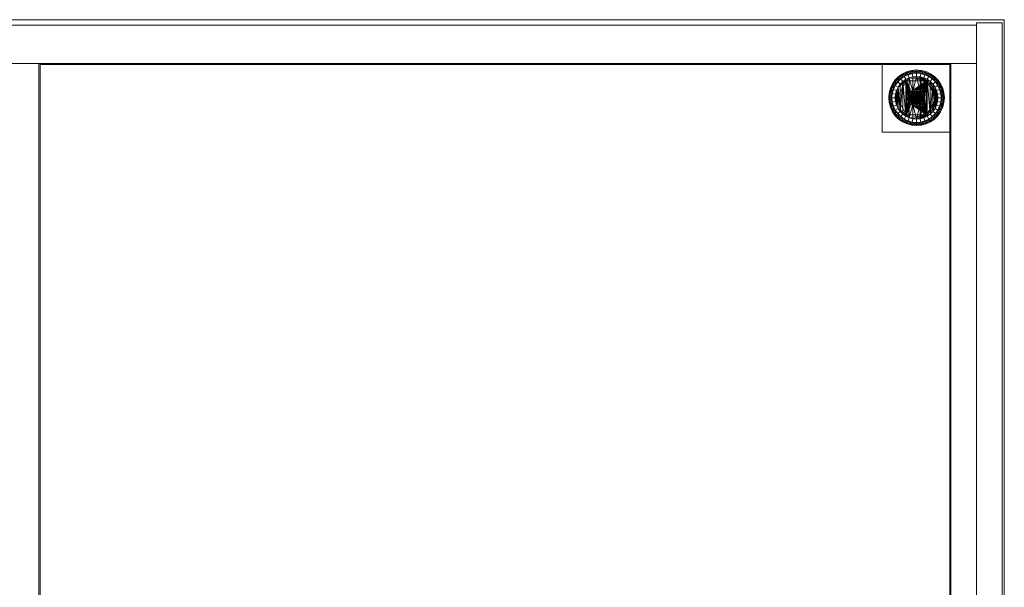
# Model space of a CAD drawing. Header units: millimetres. Extents: x 1 to 921, y -27 to 504.
# Tile 24 of 24: x 461 to 921, y 238 to 504. Entities that reach past the tile are written whole.
import ezdxf

# ---------------------------------------------------------------- set-up
doc = ezdxf.new("R2010")
doc.units = ezdxf.units.MM
doc.layers.add('Sub Assembly Carcase', color=4, linetype='Continuous', lineweight=35)

msp = doc.modelspace()

# ---------------------------------------------------------------- meshes
at = {"layer": 'Sub Assembly Carcase', "color": 10, "lineweight": 20}
mesh = msp.add_polyface(dxfattribs=at)
corners = [(452, 21, 81), (470, 21, 81), (470, 21, 718), (452, 21, 718), (14, 22, 13), (14, 40, 13), (908, 40, 13), (908, 22, 13), (14, 22, 63), (908, 22, 63), (908, 40, 63), (14, 40, 63), (470.5, 25.5, 393.5), (895.5, 25.5, 393.5), (895.5, 25.5, 405.5), (470.5, 25.5, 405.5), (1, -1.5, 730), (1, -1.5, 718), (921, -1.5, 718), (921, -1.5, 730), (921, 503.5, 730), (1, 503.5, 730), (1, 503.5, 718), (921, 503.5, 718), (876, 72, 13), (876, 40, 13), (876, 40, 63), (876, 72, 63), (880.74, 62.5, 5), (879.78, 60.45, 5), (880.16, 60.31, 6.5), (881.09, 62.3, 6.5), (879.2, 58.26, 5), (879.59, 58.19, 6.5), (879, 56, 5), (879.4, 56, 6.5), (879.2, 53.74, 5), (879.59, 53.81, 6.5), (879.78, 51.55, 5), (880.16, 51.69, 6.5), (880.74, 49.5, 5), (881.09, 49.7, 6.5), (881.09, 62.3, 3.5), (880.16, 60.31, 3.5), (879.59, 58.19, 3.5), (879.4, 56, 3.5), (879.59, 53.81, 3.5), (880.16, 51.69, 3.5), (881.09, 49.7, 3.5), (880.68, 58, 7.6), (881.2, 59.93, 7.6), (880.51, 56, 7.6), (880.68, 54, 7.6), (880.68, 58, 2.4), (880.51, 56, 2.4), (880.68, 54, 2.4), (881.2, 52.07, 2.4)]
mesh.append_faces([[corners[k] for k in face] for face in [(0, 1, 2, 3), (4, 5, 6, 7), (8, 9, 10, 11), (12, 13, 14, 15), (16, 17, 18, 19), (16, 19, 20, 21), (22, 23, 18, 17), (24, 25, 26, 27), (28, 29, 30, 31), (29, 32, 33, 30), (32, 34, 35, 33), (34, 36, 37, 35), (36, 38, 39, 37), (38, 40, 41, 39), (42, 43, 29, 28), (43, 44, 32, 29), (44, 45, 34, 32), (45, 46, 36, 34), (46, 47, 38, 36), (47, 48, 40, 38), (33, 49, 50), (30, 33, 50), (35, 51, 49), (33, 35, 49), (37, 52, 51), (35, 37, 51), (37, 39, 52), (53, 44, 43), (54, 45, 44), (53, 54, 44), (55, 46, 45), (54, 55, 45), (56, 47, 46), (55, 56, 46)]], dxfattribs={"color": 10})
mesh = msp.add_polyface(dxfattribs=at)
corners = [(470, 21, 81), (470, 483, 81), (470, 483, 718), (470, 21, 718), (452, 483, 81), (452, 483, 718), (452, 21, 81), (452, 21, 718), (895.5, 482.5, 393.5), (470.5, 482.5, 393.5), (470.5, 482.5, 405.5), (895.5, 482.5, 405.5), (470.5, 25.5, 393.5), (470.5, 25.5, 405.5), (895.5, 25.5, 393.5), (895.5, 25.5, 405.5), (921, 503.5, 730), (921, 503.5, 718), (1, 503.5, 718), (1, 503.5, 730), (864, 483, 13), (864, 451, 13), (864, 451, 63), (864, 483, 63), (868.74, 473.5, 5), (867.78, 471.45, 5), (868.16, 471.31, 6.5), (869.09, 473.3, 6.5), (867.2, 469.26, 5), (867.59, 469.19, 6.5), (867, 467, 5), (867.4, 467, 6.5), (867.2, 464.74, 5), (867.59, 464.81, 6.5), (867.78, 462.55, 5), (868.16, 462.69, 6.5), (868.74, 460.5, 5), (869.09, 460.7, 6.5), (869.09, 473.3, 3.5), (868.16, 471.31, 3.5), (867.59, 469.19, 3.5), (867.4, 467, 3.5), (867.59, 464.81, 3.5), (868.16, 462.69, 3.5), (869.09, 460.7, 3.5), (869.2, 470.93, 7.6), (868.51, 467, 7.6), (868.68, 469, 7.6), (868.68, 465, 7.6), (868.68, 469, 2.4), (868.51, 467, 2.4), (868.68, 465, 2.4), (869.2, 463.07, 2.4)]
mesh.append_faces([[corners[k] for k in face] for face in [(0, 1, 2, 3), (1, 4, 5, 2), (6, 4, 1, 0), (7, 3, 2, 5), (8, 9, 10, 11), (9, 12, 13, 10), (12, 9, 8, 14), (13, 15, 11, 10), (16, 17, 18, 19), (20, 21, 22, 23), (24, 25, 26, 27), (25, 28, 29, 26), (28, 30, 31, 29), (30, 32, 33, 31), (32, 34, 35, 33), (34, 36, 37, 35), (38, 39, 25, 24), (39, 40, 28, 25), (40, 41, 30, 28), (41, 42, 32, 30), (42, 43, 34, 32), (43, 44, 36, 34), (26, 29, 45), (31, 46, 47), (29, 31, 47), (33, 48, 46), (31, 33, 46), (33, 35, 48), (49, 40, 39), (50, 41, 40), (49, 50, 40), (51, 42, 41), (50, 51, 41), (52, 43, 42)]], dxfattribs={"color": 10})
mesh = msp.add_polyface(dxfattribs=at)
corners = [(908, 483, 13), (908, 501, 13), (908, 501, 718), (908, 483, 718), (908, 483, 63), (896, 483, 63), (896, 483, 718), (908, 483, 718), (920, 502, 13), (908, 502, 13), (908, 502, 718), (920, 502, 718), (889.24, 467, 8), (886.42, 474.65, 8), (884.99, 475.65, 8), (884.62, 475, 8), (892.22, 471.45, 5), (891.26, 473.5, 5), (890.91, 473.3, 6.5), (891.84, 471.31, 6.5), (889.96, 475.36, 5), (889.65, 475.1, 6.5), (888.36, 476.96, 5), (888.1, 476.65, 6.5), (886.5, 478.26, 5), (886.3, 477.91, 6.5), (891.84, 471.31, 3.5), (890.91, 473.3, 3.5), (889.65, 475.1, 3.5), (888.65, 471.99, 2), (887.65, 473.42, 2), (888.81, 474.39, 2.4), (889.95, 472.75, 2.4), (888.1, 476.65, 3.5), (886.42, 474.65, 2), (887.39, 475.81, 2.4), (886.3, 477.91, 3.5), (884.99, 475.65, 2), (885.75, 476.95, 2.4), (884.31, 478.84, 3.5), (884.45, 479.22, 5), (889.95, 472.75, 7.6), (888.81, 474.39, 7.6), (887.65, 473.42, 8), (888.65, 471.99, 8), (887.39, 475.81, 7.6), (885.75, 476.95, 7.6), (890.8, 470.93, 7.6), (884.31, 478.84, 6.5)]
mesh.append_faces([[corners[k] for k in face] for face in [(0, 1, 2, 3), (4, 5, 6, 7), (8, 9, 10, 11), (16, 17, 18, 19), (17, 20, 21, 18), (20, 22, 23, 21), (22, 24, 25, 23), (26, 27, 17, 16), (27, 28, 20, 17), (29, 30, 31, 32), (28, 33, 22, 20), (30, 34, 35, 31), (33, 36, 24, 22), (34, 37, 38, 35), (36, 39, 40, 24), (41, 42, 43, 44), (42, 45, 13, 43), (45, 46, 14, 13), (18, 41, 47), (21, 42, 41), (18, 21, 41), (23, 45, 42), (21, 23, 42), (25, 46, 45), (23, 25, 45), (25, 48, 46), (32, 27, 26), (31, 28, 27), (32, 31, 27), (35, 33, 28), (31, 35, 28), (38, 36, 33), (35, 38, 33)]], dxfattribs={"color": 10})
mesh.append_faces([[corners[k] for k in face] for face in [(12, 14, 15)]], dxfattribs={"vtx0": -1, "vtx1": -1, "color": 10})
mesh.append_faces([[corners[k] for k in face] for face in [(12, 13, 14)]], dxfattribs={"vtx0": -1, "vtx2": -1, "color": 10})
mesh = msp.add_polyface(dxfattribs=at)
corners = [(908, 20, 63), (908, 483, 63), (908, 483, 718), (908, 20, 718), (920, 0, 13), (920, 502, 13), (920, 502, 718), (920, 0, 718), (908, 502, 13), (908, 0, 13), (908, 0, 718), (908, 502, 718), (921, -1.5, 730), (921, -1.5, 718), (921, 503.5, 718), (921, 503.5, 730), (900.36, 65.96, 5), (898.5, 67.26, 5), (898.3, 66.91, 6.5), (900.1, 65.65, 6.5), (896.45, 68.22, 5), (896.31, 67.84, 6.5), (894.26, 68.8, 5), (894.19, 68.41, 6.5), (892, 69, 5), (892, 68.6, 6.5), (900.1, 65.65, 3.5), (898.3, 66.91, 3.5), (896.31, 67.84, 3.5), (896.99, 64.65, 2), (895.42, 65.39, 2), (895.93, 66.8, 2.4), (897.75, 65.95, 2.4), (894.19, 68.41, 3.5), (893.73, 65.84, 2), (894, 67.32, 2.4), (892, 68.6, 3.5), (892, 65.99, 2), (892, 67.49, 2.4), (897.75, 65.95, 7.6), (895.93, 66.8, 7.6), (895.42, 65.39, 8), (896.99, 64.65, 8), (894, 67.32, 7.6), (893.73, 65.84, 8), (892, 67.49, 7.6), (892, 65.99, 8), (899.39, 64.81, 7.6)]
mesh.append_faces([[corners[k] for k in face] for face in [(0, 1, 2, 3), (4, 5, 6, 7), (8, 9, 10, 11), (9, 8, 5, 4), (10, 7, 6, 11), (12, 13, 14, 15), (16, 17, 18, 19), (17, 20, 21, 18), (20, 22, 23, 21), (22, 24, 25, 23), (26, 27, 17, 16), (27, 28, 20, 17), (29, 30, 31, 32), (28, 33, 22, 20), (30, 34, 35, 31), (33, 36, 24, 22), (34, 37, 38, 35), (39, 40, 41, 42), (40, 43, 44, 41), (43, 45, 46, 44), (18, 39, 47), (19, 18, 47), (21, 40, 39), (18, 21, 39), (23, 43, 40), (21, 23, 40), (25, 45, 43), (23, 25, 43), (32, 27, 26), (31, 28, 27), (32, 31, 27), (35, 33, 28), (31, 35, 28), (38, 36, 33), (35, 38, 33)]], dxfattribs={"color": 10})
mesh = msp.add_polyface(dxfattribs=at)
corners = [(14, 483, 13), (908, 483, 13), (908, 483, 718), (14, 483, 718), (908, 501, 13), (14, 501, 13), (14, 501, 718), (908, 501, 718), (896, 483, 63), (26, 483, 63), (26, 483, 81), (896, 483, 81), (26, 20, 63), (896, 20, 63), (26, 20, 81), (896, 20, 81), (452, 483, 81), (452, 21, 81), (452, 21, 718), (452, 483, 718), (451.5, 25.5, 393.5), (451.5, 482.5, 393.5), (451.5, 482.5, 405.5), (451.5, 25.5, 405.5), (26.5, 482.5, 393.5), (26.5, 482.5, 405.5), (26.5, 25.5, 393.5), (26.5, 25.5, 405.5), (58, 451, 13), (58, 483, 13), (58, 483, 63), (58, 451, 63), (54.22, 462.55, 5), (54.8, 464.74, 5), (54.41, 464.81, 6.5), (53.84, 462.69, 6.5), (55, 467, 5), (54.6, 467, 6.5), (54.8, 469.26, 5), (54.41, 469.19, 6.5), (54.22, 471.45, 5), (53.84, 471.31, 6.5), (53.26, 473.5, 5), (52.91, 473.3, 6.5), (53.84, 462.69, 3.5), (54.41, 464.81, 3.5), (54.6, 467, 3.5), (54.41, 469.19, 3.5), (53.84, 471.31, 3.5), (52.91, 473.3, 3.5), (52.8, 463.07, 7.6), (53.49, 467, 7.6), (53.32, 465, 7.6), (53.32, 469, 7.6), (53.32, 465, 2.4), (53.49, 467, 2.4), (53.32, 469, 2.4), (52.8, 470.93, 2.4)]
mesh.append_faces([[corners[k] for k in face] for face in [(0, 1, 2, 3), (4, 5, 6, 7), (0, 5, 4, 1), (3, 2, 7, 6), (8, 9, 10, 11), (12, 9, 8, 13), (14, 15, 11, 10), (16, 17, 18, 19), (20, 21, 22, 23), (21, 24, 25, 22), (26, 24, 21, 20), (27, 23, 22, 25), (28, 29, 30, 31), (32, 33, 34, 35), (33, 36, 37, 34), (36, 38, 39, 37), (38, 40, 41, 39), (40, 42, 43, 41), (44, 45, 33, 32), (45, 46, 36, 33), (46, 47, 38, 36), (47, 48, 40, 38), (48, 49, 42, 40), (35, 34, 50), (37, 51, 52), (34, 37, 52), (39, 53, 51), (37, 39, 51), (39, 41, 53), (54, 45, 44), (55, 46, 45), (54, 55, 45), (56, 47, 46), (55, 56, 46), (57, 48, 47)]], dxfattribs={"color": 10})
mesh = msp.add_polyface(dxfattribs=at)
corners = [(864, 451, 13), (864, 483, 13), (896, 483, 13), (896, 451, 13), (864, 451, 63), (896, 451, 63), (896, 483, 63), (864, 483, 63), (880, 470.85, 13), (879.33, 470.79, 13), (879.33, 470.79, 37), (880, 470.85, 37), (878.68, 470.62, 13), (878.68, 470.62, 37), (878.08, 470.33, 13), (878.08, 470.33, 37), (877.53, 469.95, 13), (877.53, 469.95, 37), (877.05, 469.47, 13), (877.05, 469.47, 37), (876.67, 468.92, 13), (876.67, 468.92, 37), (876.38, 468.32, 13), (876.38, 468.32, 37), (876.21, 467.67, 13), (876.21, 467.67, 37), (876.15, 467, 13), (876.15, 467, 37), (881.42, 464.54, 38), (879.51, 469.8, 38), (879.03, 469.67, 38), (878.58, 469.46, 38), (878.17, 469.18, 38), (877.82, 468.83, 38), (877.54, 468.42, 38), (877.33, 467.97, 38), (877.15, 467, 38), (877.2, 467.49, 38), (880, 469.85, 38), (875.38, 459, 13), (875.38, 475, 13), (876.58, 457.61, 2), (875.01, 475.65, 2), (876.54, 467, 2), (876.58, 476.39, 2), (878.27, 470, 2), (876.54, 467, 5), (878.27, 470, 5), (881.73, 470, 2), (881.73, 470, 5), (878.27, 464, 5)]
mesh.append_faces([[corners[k] for k in face] for face in [(0, 1, 2, 3), (4, 5, 6, 7), (8, 9, 10, 11), (9, 12, 13, 10), (12, 14, 15, 13), (14, 16, 17, 15), (16, 18, 19, 17), (18, 20, 21, 19), (20, 22, 23, 21), (22, 24, 25, 23), (24, 26, 27, 25), (36, 37, 25, 27), (37, 35, 23, 25), (35, 34, 21, 23), (34, 33, 19, 21), (33, 32, 17, 19), (32, 31, 15, 17), (31, 30, 13, 15), (30, 29, 10, 13), (29, 38, 11, 10), (46, 43, 45, 47), (47, 45, 48, 49)]], dxfattribs={"color": 10})
mesh.append_faces([[corners[k] for k in face] for face in [(49, 46, 47)]], dxfattribs={"vtx0": -1, "color": 10})
mesh.append_faces([[corners[k] for k in face] for face in [(43, 44, 45)]], dxfattribs={"vtx0": -1, "vtx1": -1, "color": 10})
mesh.append_faces([[corners[k] for k in face] for face in [(39, 24, 40), (41, 42, 43)]], dxfattribs={"vtx0": -1, "vtx1": -1, "vtx2": -1, "color": 10})
mesh.append_faces([[corners[k] for k in face] for face in [(28, 29, 30), (28, 30, 31), (28, 31, 32), (28, 32, 33), (28, 33, 34), (28, 34, 35), (40, 24, 22), (40, 22, 20), (49, 50, 46)]], dxfattribs={"vtx0": -1, "vtx2": -1, "color": 10})
mesh = msp.add_polyface(dxfattribs=at)
corners = [(896, 483, 13), (864, 483, 13), (864, 483, 63), (896, 483, 63), (884.62, 475, 8), (878.27, 476.84, 8), (876.58, 476.39, 8), (875.38, 475, 8), (875.01, 475.65, 8), (873.58, 474.65, 8), (884.62, 475, 13), (875.38, 475, 13), (877.53, 469.95, 13), (878.08, 470.33, 13), (876.67, 468.92, 13), (877.05, 469.47, 13), (876.58, 476.39, 2), (878.27, 476.84, 2), (878.27, 470, 2), (880, 476.99, 2), (881.73, 470, 2), (876.54, 467, 2), (875.01, 475.65, 2), (880, 480, 5), (877.74, 479.8, 5), (877.81, 479.41, 6.5), (880, 479.6, 6.5), (875.55, 479.22, 5), (875.69, 478.84, 6.5), (880, 479.6, 3.5), (877.81, 479.41, 3.5), (878, 478.32, 2.4), (880, 478.49, 2.4), (875.69, 478.84, 3.5), (876.07, 477.8, 2.4), (874.25, 476.95, 2.4), (880, 478.49, 7.6), (878, 478.32, 7.6), (880, 476.99, 8), (876.07, 477.8, 7.6), (874.25, 476.95, 7.6), (873.7, 477.91, 6.5)]
mesh.append_faces([[corners[k] for k in face] for face in [(0, 1, 2, 3), (10, 4, 7, 11), (23, 24, 25, 26), (24, 27, 28, 25), (29, 30, 24, 23), (19, 17, 31, 32), (30, 33, 27, 24), (17, 16, 34, 31), (16, 22, 35, 34), (36, 37, 5, 38), (37, 39, 6, 5), (39, 40, 8, 6), (25, 37, 36), (26, 25, 36), (28, 39, 37), (25, 28, 37), (41, 40, 39), (28, 41, 39), (31, 30, 29), (32, 31, 29), (34, 33, 30), (31, 34, 30), (34, 35, 33)]], dxfattribs={"color": 10})
mesh.append_faces([[corners[k] for k in face] for face in [(4, 6, 7), (18, 19, 20)]], dxfattribs={"vtx0": -1, "vtx1": -1, "color": 10})
mesh.append_faces([[corners[k] for k in face] for face in [(4, 5, 6), (7, 6, 8), (7, 8, 9), (10, 12, 13), (11, 14, 15), (11, 15, 12), (18, 17, 19), (21, 22, 16)]], dxfattribs={"vtx0": -1, "vtx2": -1, "color": 10})
mesh.append_faces([[corners[k] for k in face] for face in [(10, 11, 12), (16, 17, 18)]], dxfattribs={"vtx1": -1, "vtx2": -1, "color": 10})
mesh = msp.add_polyface(dxfattribs=at)
corners = [(896, 483, 63), (896, 20, 63), (896, 20, 718), (896, 483, 718), (908, 483, 63), (908, 20, 63), (908, 20, 718), (908, 483, 718), (896, 20, 63), (896, 483, 63), (896, 483, 81), (896, 20, 81), (895.5, 25.5, 393.5), (895.5, 482.5, 393.5), (895.5, 482.5, 405.5), (895.5, 25.5, 405.5), (880, 454, 5), (882.26, 454.2, 5), (882.19, 454.59, 6.5), (880, 454.4, 6.5), (884.45, 454.78, 5), (884.31, 455.16, 6.5), (886.5, 455.74, 5), (886.3, 456.09, 6.5), (888.36, 457.04, 5), (888.1, 457.35, 6.5), (880, 454.4, 3.5), (882.19, 454.59, 3.5), (880, 457.01, 2), (881.73, 457.16, 2), (882, 455.68, 2.4), (880, 455.51, 2.4), (884.31, 455.16, 3.5), (883.42, 457.61, 2), (883.93, 456.2, 2.4), (886.3, 456.09, 3.5), (884.99, 458.35, 2), (885.75, 457.05, 2.4), (888.1, 457.35, 3.5), (880, 455.51, 7.6), (882, 455.68, 7.6), (881.73, 457.16, 8), (880, 457.01, 8), (883.93, 456.2, 7.6), (883.42, 457.61, 8), (885.75, 457.05, 7.6), (884.99, 458.35, 8), (887.39, 458.19, 7.6), (887.39, 458.19, 2.4)]
mesh.append_faces([[corners[k] for k in face] for face in [(0, 1, 2, 3), (1, 0, 4, 5), (2, 6, 7, 3), (8, 9, 10, 11), (12, 13, 14, 15), (16, 17, 18, 19), (17, 20, 21, 18), (20, 22, 23, 21), (22, 24, 25, 23), (26, 27, 17, 16), (28, 29, 30, 31), (27, 32, 20, 17), (29, 33, 34, 30), (32, 35, 22, 20), (33, 36, 37, 34), (35, 38, 24, 22), (39, 40, 41, 42), (40, 43, 44, 41), (43, 45, 46, 44), (18, 40, 39), (19, 18, 39), (21, 43, 40), (18, 21, 40), (23, 45, 43), (21, 23, 43), (25, 47, 45), (23, 25, 45), (30, 27, 26), (31, 30, 26), (34, 32, 27), (30, 34, 27), (37, 35, 32), (34, 37, 32), (48, 38, 35), (37, 48, 35)]], dxfattribs={"color": 10})
mesh = msp.add_polyface(dxfattribs=at)
corners = [(896, 451, 13), (896, 483, 13), (896, 483, 63), (896, 451, 63), (889.24, 467, 8), (889.39, 463.58, 8), (889.39, 470.42, 8), (889.84, 465.27, 8), (889.84, 468.73, 8), (888.65, 471.99, 8), (887.65, 473.42, 8), (886.42, 474.65, 8), (889.24, 467, 13), (884.62, 475, 8), (884.62, 475, 13), (884.62, 459, 13), (883.46, 467, 2), (884.99, 475.65, 2), (884.99, 458.35, 2), (889.84, 465.27, 2), (889.39, 470.42, 2), (889.84, 468.73, 2), (889.99, 467, 2), (888.65, 462.01, 2), (887.65, 473.42, 2), (888.65, 471.99, 2), (886.42, 459.35, 2), (886.42, 474.65, 2), (893, 467, 5), (892.8, 469.26, 5), (892.41, 469.19, 6.5), (892.6, 467, 6.5), (892.22, 471.45, 5), (891.84, 471.31, 6.5), (892.6, 467, 3.5), (892.41, 469.19, 3.5), (891.32, 469, 2.4), (891.49, 467, 2.4), (891.84, 471.31, 3.5), (890.8, 470.93, 2.4), (889.95, 472.75, 2.4), (891.49, 467, 7.6), (891.32, 469, 7.6), (889.99, 467, 8), (890.8, 470.93, 7.6), (889.95, 472.75, 7.6), (890.91, 473.3, 6.5)]
mesh.append_faces([[corners[k] for k in face] for face in [(0, 1, 2, 3), (12, 4, 13, 14), (28, 29, 30, 31), (29, 32, 33, 30), (34, 35, 29, 28), (22, 21, 36, 37), (35, 38, 32, 29), (21, 20, 39, 36), (20, 25, 40, 39), (41, 42, 8, 43), (42, 44, 6, 8), (44, 45, 9, 6), (30, 42, 41), (31, 30, 41), (33, 44, 42), (30, 33, 42), (33, 46, 44), (36, 35, 34), (37, 36, 34), (39, 38, 35), (36, 39, 35), (39, 40, 38)]], dxfattribs={"color": 10})
mesh.append_faces([[corners[k] for k in face] for face in [(14, 15, 12), (19, 21, 22)]], dxfattribs={"vtx0": -1, "color": 10})
mesh.append_faces([[corners[k] for k in face] for face in [(6, 7, 8)]], dxfattribs={"vtx0": -1, "vtx1": -1, "color": 10})
mesh.append_faces([[corners[k] for k in face] for face in [(4, 5, 6), (16, 17, 18)]], dxfattribs={"vtx0": -1, "vtx1": -1, "vtx2": -1, "color": 10})
mesh.append_faces([[corners[k] for k in face] for face in [(4, 6, 9), (4, 9, 10), (4, 10, 11), (19, 20, 21), (23, 24, 25), (23, 25, 20), (26, 17, 27), (26, 27, 24)]], dxfattribs={"vtx0": -1, "vtx2": -1, "color": 10})
mesh = msp.add_polyface(dxfattribs=at)
corners = [(875.38, 475, 8), (873.58, 474.65, 8), (872.35, 473.42, 8), (871.35, 471.99, 8), (870.76, 467, 8), (870.16, 468.73, 8), (870.61, 463.58, 8), (870.61, 470.42, 8), (875.38, 475, 13), (870.76, 467, 13), (873.58, 474.65, 2), (875.01, 475.65, 2), (875.01, 458.35, 2), (872.35, 460.58, 2), (872.35, 473.42, 2), (871.35, 471.99, 2), (870.61, 463.58, 2), (870.61, 470.42, 2), (870.16, 468.73, 2), (875.55, 479.22, 5), (873.5, 478.26, 5), (873.7, 477.91, 6.5), (875.69, 478.84, 6.5), (871.64, 476.96, 5), (871.9, 476.65, 6.5), (870.04, 475.36, 5), (870.35, 475.1, 6.5), (873.7, 477.91, 3.5), (871.9, 476.65, 3.5), (872.61, 475.81, 2.4), (874.25, 476.95, 2.4), (870.35, 475.1, 3.5), (871.19, 474.39, 2.4), (870.05, 472.75, 2.4), (875.69, 478.84, 3.5), (874.25, 476.95, 7.6), (872.61, 475.81, 7.6), (875.01, 475.65, 8), (871.19, 474.39, 7.6), (870.05, 472.75, 7.6), (869.2, 470.93, 7.6)]
mesh.append_faces([[corners[k] for k in face] for face in [(8, 0, 4, 9), (19, 20, 21, 22), (20, 23, 24, 21), (23, 25, 26, 24), (27, 28, 23, 20), (11, 10, 29, 30), (28, 31, 25, 23), (10, 14, 32, 29), (14, 15, 33, 32), (34, 27, 20, 19), (35, 36, 1, 37), (36, 38, 2, 1), (38, 39, 3, 2), (39, 40, 7, 3), (24, 36, 35), (21, 24, 35), (26, 38, 36), (24, 26, 36), (29, 28, 27), (30, 29, 27), (32, 31, 28), (29, 32, 28), (32, 33, 31), (30, 27, 34)]], dxfattribs={"color": 10})
mesh.append_faces([[corners[k] for k in face] for face in [(0, 3, 4), (5, 6, 7), (7, 4, 3), (10, 13, 14), (15, 16, 17)]], dxfattribs={"vtx0": -1, "vtx1": -1, "color": 10})
mesh.append_faces([[corners[k] for k in face] for face in [(7, 6, 4)]], dxfattribs={"vtx0": -1, "vtx1": -1, "vtx2": -1, "color": 10})
mesh.append_faces([[corners[k] for k in face] for face in [(0, 1, 2), (0, 2, 3)]], dxfattribs={"vtx0": -1, "vtx2": -1, "color": 10})
mesh.append_faces([[corners[k] for k in face] for face in [(10, 11, 12), (15, 14, 13), (18, 17, 16)]], dxfattribs={"vtx1": -1, "vtx2": -1, "color": 10})
mesh = msp.add_polyface(dxfattribs=at)
corners = [(884.62, 475, 8), (884.99, 475.65, 8), (883.42, 476.39, 8), (881.73, 476.84, 8), (880, 476.99, 8), (878.27, 476.84, 8), (884.62, 475, 13), (878.08, 470.33, 13), (878.68, 470.62, 13), (879.33, 470.79, 13), (880, 470.85, 13), (880.67, 470.79, 13), (881.32, 470.62, 13), (881.92, 470.33, 13), (883.46, 467, 2), (881.73, 476.84, 2), (883.42, 476.39, 2), (884.99, 475.65, 2), (881.73, 470, 2), (880, 476.99, 2), (886.5, 478.26, 5), (884.45, 479.22, 5), (884.31, 478.84, 6.5), (886.3, 477.91, 6.5), (882.26, 479.8, 5), (882.19, 479.41, 6.5), (880, 480, 5), (880, 479.6, 6.5), (883.93, 477.8, 2.4), (885.75, 476.95, 2.4), (884.31, 478.84, 3.5), (882.19, 479.41, 3.5), (882, 478.32, 2.4), (880, 479.6, 3.5), (880, 478.49, 2.4), (885.75, 476.95, 7.6), (883.93, 477.8, 7.6), (882, 478.32, 7.6), (880, 478.49, 7.6), (886.3, 477.91, 3.5)]
mesh.append_faces([[corners[k] for k in face] for face in [(20, 21, 22, 23), (21, 24, 25, 22), (24, 26, 27, 25), (17, 16, 28, 29), (30, 31, 24, 21), (16, 15, 32, 28), (31, 33, 26, 24), (15, 19, 34, 32), (35, 36, 2, 1), (36, 37, 3, 2), (37, 38, 4, 3), (22, 36, 35), (25, 37, 36), (22, 25, 36), (27, 38, 37), (25, 27, 37), (28, 30, 39), (29, 28, 39), (32, 31, 30), (28, 32, 30), (34, 33, 31), (32, 34, 31)]], dxfattribs={"color": 10})
mesh.append_faces([[corners[k] for k in face] for face in [(0, 1, 2), (0, 2, 3), (0, 3, 4), (0, 4, 5), (6, 7, 8), (6, 8, 9), (6, 9, 10), (6, 10, 11), (6, 11, 12), (6, 12, 13), (14, 15, 16), (14, 16, 17), (18, 19, 15)]], dxfattribs={"vtx0": -1, "vtx2": -1, "color": 10})
mesh = msp.add_polyface(dxfattribs=at)
corners = [(870.01, 467, 8), (870.16, 465.27, 8), (870.16, 468.73, 8), (870.16, 468.73, 2), (870.16, 465.27, 2), (870.01, 467, 2), (870.04, 475.36, 5), (868.74, 473.5, 5), (869.09, 473.3, 6.5), (870.35, 475.1, 6.5), (868.74, 460.5, 5), (870.04, 458.64, 5), (870.35, 458.9, 6.5), (869.09, 460.7, 6.5), (870.35, 475.1, 3.5), (869.09, 473.3, 3.5), (871.35, 471.99, 2), (870.61, 470.42, 2), (869.2, 470.93, 2.4), (870.05, 472.75, 2.4), (868.68, 469, 2.4), (868.51, 467, 2.4), (868.68, 465, 2.4), (870.61, 463.58, 2), (869.2, 463.07, 2.4), (871.35, 462.01, 2), (870.05, 461.25, 2.4), (869.09, 460.7, 3.5), (870.35, 458.9, 3.5), (869.2, 470.93, 7.6), (868.68, 469, 7.6), (870.61, 470.42, 8), (868.51, 467, 7.6), (868.68, 465, 7.6), (869.2, 463.07, 7.6), (870.61, 463.58, 8), (870.05, 461.25, 7.6), (871.35, 462.01, 8), (870.05, 472.75, 7.6), (871.19, 474.39, 7.6), (868.16, 471.31, 6.5), (867.59, 469.19, 6.5), (868.16, 462.69, 6.5), (868.16, 471.31, 3.5), (867.59, 464.81, 3.5), (868.16, 462.69, 3.5), (871.19, 459.61, 2.4)]
mesh.append_faces([[corners[k] for k in face] for face in [(6, 7, 8, 9), (10, 11, 12, 13), (14, 15, 7, 6), (16, 17, 18, 19), (17, 3, 20, 18), (3, 5, 21, 20), (5, 4, 22, 21), (4, 23, 24, 22), (23, 25, 26, 24), (27, 28, 11, 10), (29, 30, 2, 31), (30, 32, 0, 2), (32, 33, 1, 0), (33, 34, 35, 1), (34, 36, 37, 35), (8, 38, 39), (9, 8, 39), (40, 29, 38), (8, 40, 38), (41, 30, 29), (42, 34, 33), (13, 36, 34), (42, 13, 34), (13, 12, 36), (19, 15, 14), (18, 43, 15), (19, 18, 15), (18, 20, 43), (22, 24, 44), (26, 27, 45), (24, 26, 45), (46, 28, 27), (26, 46, 27)]], dxfattribs={"color": 10})
mesh.append_faces([[corners[k] for k in face] for face in [(3, 4, 5)]], dxfattribs={"vtx0": -1, "color": 10})
mesh.append_faces([[corners[k] for k in face] for face in [(0, 1, 2)]], dxfattribs={"vtx1": -1, "color": 10})
mesh = msp.add_polyface(dxfattribs=at)
corners = [(870.16, 468.73, 8), (870.16, 465.27, 8), (870.61, 463.58, 8), (875.38, 459, 8), (870.76, 467, 8), (871.35, 462.01, 8), (872.35, 460.58, 8), (873.58, 459.35, 8), (875.01, 458.35, 8), (870.76, 467, 13), (875.38, 459, 13), (875.38, 475, 13), (873.58, 474.65, 2), (875.01, 458.35, 2), (873.58, 459.35, 2), (872.35, 460.58, 2), (871.35, 471.99, 2), (871.35, 462.01, 2), (870.61, 463.58, 2), (870.16, 468.73, 2), (870.16, 465.27, 2), (870.04, 458.64, 5), (871.64, 457.04, 5), (871.9, 457.35, 6.5), (870.35, 458.9, 6.5), (873.5, 455.74, 5), (873.7, 456.09, 6.5), (875.55, 454.78, 5), (875.69, 455.16, 6.5), (871.19, 459.61, 2.4), (870.05, 461.25, 2.4), (870.35, 458.9, 3.5), (871.9, 457.35, 3.5), (872.61, 458.19, 2.4), (873.7, 456.09, 3.5), (874.25, 457.05, 2.4), (875.69, 455.16, 3.5), (870.05, 461.25, 7.6), (871.19, 459.61, 7.6), (872.61, 458.19, 7.6), (874.25, 457.05, 7.6)]
mesh.append_faces([[corners[k] for k in face] for face in [(9, 4, 3, 10), (21, 22, 23, 24), (22, 25, 26, 23), (25, 27, 28, 26), (17, 15, 29, 30), (31, 32, 22, 21), (15, 14, 33, 29), (32, 34, 25, 22), (14, 13, 35, 33), (34, 36, 27, 25), (37, 38, 6, 5), (38, 39, 7, 6), (39, 40, 8, 7), (24, 38, 37), (23, 39, 38), (24, 23, 38), (26, 40, 39), (23, 26, 39), (26, 28, 40), (33, 32, 31), (29, 33, 31), (35, 34, 32), (33, 35, 32)]], dxfattribs={"color": 10})
mesh.append_faces([[corners[k] for k in face] for face in [(10, 11, 9)]], dxfattribs={"vtx0": -1, "color": 10})
mesh.append_faces([[corners[k] for k in face] for face in [(5, 4, 2)]], dxfattribs={"vtx0": -1, "vtx1": -1, "color": 10})
mesh.append_faces([[corners[k] for k in face] for face in [(0, 1, 2), (3, 5, 6), (3, 6, 7), (3, 7, 8), (12, 13, 14), (12, 14, 15), (16, 15, 17), (16, 17, 18), (19, 18, 20)]], dxfattribs={"vtx0": -1, "vtx2": -1, "color": 10})
mesh.append_faces([[corners[k] for k in face] for face in [(3, 4, 5)]], dxfattribs={"vtx1": -1, "vtx2": -1, "color": 10})
mesh = msp.add_polyface(dxfattribs=at)
corners = [(876.15, 467, 13), (876.21, 466.33, 13), (876.21, 466.33, 37), (876.15, 467, 37), (876.38, 465.68, 13), (876.38, 465.68, 37), (876.67, 465.07, 13), (876.67, 465.07, 37), (877.05, 464.53, 13), (877.05, 464.53, 37), (877.53, 464.05, 13), (877.53, 464.05, 37), (878.08, 463.67, 13), (878.08, 463.67, 37), (878.68, 463.38, 13), (878.68, 463.38, 37), (879.33, 463.21, 13), (879.33, 463.21, 37), (881.42, 464.54, 38), (877.33, 467.97, 38), (877.2, 467.49, 38), (877.15, 467, 38), (877.2, 466.51, 38), (877.33, 466.03, 38), (877.54, 465.58, 38), (877.82, 465.17, 38), (878.17, 464.82, 38), (878.58, 464.54, 38), (879.03, 464.33, 38), (879.51, 464.2, 38), (880.49, 464.2, 38), (880, 464.15, 38), (880, 463.15, 37), (880.67, 463.21, 37), (875.38, 459, 13), (876.21, 467.67, 13), (876.58, 457.61, 2), (875.01, 458.35, 2), (875.01, 475.65, 2), (881.73, 464, 5), (881.73, 464, 2), (878.27, 464, 2), (878.27, 464, 5), (876.54, 467, 2), (876.54, 467, 5)]
mesh.append_faces([[corners[k] for k in face] for face in [(0, 1, 2, 3), (1, 4, 5, 2), (4, 6, 7, 5), (6, 8, 9, 7), (8, 10, 11, 9), (10, 12, 13, 11), (12, 14, 15, 13), (14, 16, 17, 15), (30, 31, 32, 33), (31, 29, 17, 32), (29, 28, 15, 17), (28, 27, 13, 15), (27, 26, 11, 13), (26, 25, 9, 11), (25, 24, 7, 9), (24, 23, 5, 7), (23, 22, 2, 5), (22, 21, 3, 2), (39, 40, 41, 42), (42, 41, 43, 44)]], dxfattribs={"color": 10})
mesh.append_faces([[corners[k] for k in face] for face in [(18, 19, 20), (18, 20, 21), (18, 21, 22), (18, 22, 23), (18, 23, 24), (18, 24, 25), (18, 25, 26), (18, 26, 27), (18, 27, 28), (18, 28, 29), (34, 6, 4), (34, 4, 1), (34, 1, 0), (34, 0, 35)]], dxfattribs={"vtx0": -1, "vtx2": -1, "color": 10})
mesh.append_faces([[corners[k] for k in face] for face in [(36, 37, 38)]], dxfattribs={"vtx1": -1, "vtx2": -1, "color": 10})
mesh = msp.add_polyface(dxfattribs=at)
corners = [(883.85, 467, 13), (883.79, 467.67, 13), (883.79, 467.67, 37), (883.85, 467, 37), (883.62, 468.32, 13), (883.62, 468.32, 37), (883.33, 468.92, 13), (883.33, 468.92, 37), (882.95, 469.47, 13), (882.95, 469.47, 37), (882.47, 469.95, 13), (882.47, 469.95, 37), (881.92, 470.33, 13), (881.92, 470.33, 37), (881.32, 470.62, 13), (881.32, 470.62, 37), (880.67, 470.79, 13), (880.67, 470.79, 37), (880, 470.85, 13), (880, 470.85, 37), (881.42, 464.54, 38), (882.46, 468.42, 38), (882.18, 468.83, 38), (881.83, 469.18, 38), (881.42, 469.46, 38), (880.97, 469.67, 38), (880.49, 469.8, 38), (880, 469.85, 38), (879.51, 469.8, 38), (882.67, 467.97, 38), (882.8, 467.49, 38), (882.85, 467, 38), (884.62, 475, 13), (884.62, 459, 13), (883.46, 467, 2), (881.73, 470, 2), (881.73, 476.84, 2), (881.73, 470, 5), (883.46, 467, 5), (881.73, 464, 5)]
mesh.append_faces([[corners[k] for k in face] for face in [(0, 1, 2, 3), (1, 4, 5, 2), (4, 6, 7, 5), (6, 8, 9, 7), (8, 10, 11, 9), (10, 12, 13, 11), (12, 14, 15, 13), (14, 16, 17, 15), (16, 18, 19, 17), (27, 26, 17, 19), (26, 25, 15, 17), (25, 24, 13, 15), (24, 23, 11, 13), (23, 22, 9, 11), (22, 21, 7, 9), (21, 29, 5, 7), (29, 30, 2, 5), (30, 31, 3, 2), (37, 35, 34, 38)]], dxfattribs={"color": 10})
mesh.append_faces([[corners[k] for k in face] for face in [(32, 0, 33)]], dxfattribs={"vtx0": -1, "vtx1": -1, "vtx2": -1, "color": 10})
mesh.append_faces([[corners[k] for k in face] for face in [(20, 21, 22), (20, 22, 23), (20, 23, 24), (20, 24, 25), (20, 25, 26), (20, 26, 27), (20, 27, 28), (32, 12, 10), (32, 10, 8), (32, 8, 6), (32, 6, 4), (32, 4, 1), (32, 1, 0)]], dxfattribs={"vtx0": -1, "vtx2": -1, "color": 10})
mesh.append_faces([[corners[k] for k in face] for face in [(34, 35, 36)]], dxfattribs={"vtx1": -1, "vtx2": -1, "color": 10})
mesh.append_faces([[corners[k] for k in face] for face in [(37, 38, 39)]], dxfattribs={"vtx2": -1, "color": 10})
mesh = msp.add_polyface(dxfattribs=at)
corners = [(883.79, 466.33, 13), (883.85, 467, 13), (883.85, 467, 37), (883.79, 466.33, 37), (887.65, 460.58, 8), (888.65, 462.01, 8), (889.24, 467, 8), (889.39, 463.58, 8), (889.39, 470.42, 8), (889.84, 465.27, 8), (889.84, 468.73, 8), (889.99, 467, 8), (886.42, 459.35, 8), (884.62, 459, 13), (884.62, 459, 8), (889.24, 467, 13), (883.62, 465.68, 13), (883.33, 465.07, 13), (889.84, 465.27, 2), (889.39, 463.58, 2), (889.39, 470.42, 2), (888.65, 462.01, 2), (887.65, 460.58, 2), (887.65, 473.42, 2), (886.42, 459.35, 2), (884.99, 458.35, 2), (884.99, 475.65, 2), (892.22, 462.55, 5), (892.8, 464.74, 5), (892.41, 464.81, 6.5), (891.84, 462.69, 6.5), (893, 467, 5), (892.6, 467, 6.5), (890.8, 463.07, 2.4), (889.95, 461.25, 2.4), (891.84, 462.69, 3.5), (892.41, 464.81, 3.5), (891.32, 465, 2.4), (892.6, 467, 3.5), (889.99, 467, 2), (891.49, 467, 2.4), (889.95, 461.25, 7.6), (890.8, 463.07, 7.6), (891.32, 465, 7.6), (891.49, 467, 7.6), (890.91, 460.7, 3.5)]
mesh.append_faces([[corners[k] for k in face] for face in [(0, 1, 2, 3), (13, 14, 6, 15), (27, 28, 29, 30), (28, 31, 32, 29), (21, 19, 33, 34), (35, 36, 28, 27), (19, 18, 37, 33), (36, 38, 31, 28), (18, 39, 40, 37), (41, 42, 7, 5), (42, 43, 9, 7), (43, 44, 11, 9), (30, 42, 41), (29, 43, 42), (30, 29, 42), (32, 44, 43), (29, 32, 43), (33, 35, 45), (37, 36, 35), (33, 37, 35), (40, 38, 36), (37, 40, 36)]], dxfattribs={"color": 10})
mesh.append_faces([[corners[k] for k in face] for face in [(10, 9, 11)]], dxfattribs={"vtx0": -1, "color": 10})
mesh.append_faces([[corners[k] for k in face] for face in [(21, 20, 19), (24, 23, 22)]], dxfattribs={"vtx0": -1, "vtx1": -1, "color": 10})
mesh.append_faces([[corners[k] for k in face] for face in [(6, 5, 7), (8, 7, 9), (6, 12, 4), (13, 1, 0), (13, 0, 16), (13, 16, 17)]], dxfattribs={"vtx0": -1, "vtx2": -1, "color": 10})
mesh.append_faces([[corners[k] for k in face] for face in [(4, 5, 6), (18, 19, 20), (21, 22, 23), (24, 25, 26)]], dxfattribs={"vtx1": -1, "vtx2": -1, "color": 10})
mesh = msp.add_polyface(dxfattribs=at)
corners = [(880, 463.15, 13), (880.67, 463.21, 13), (880.67, 463.21, 37), (880, 463.15, 37), (881.32, 463.38, 13), (881.32, 463.38, 37), (881.92, 463.67, 13), (881.92, 463.67, 37), (882.47, 464.05, 13), (882.47, 464.05, 37), (882.95, 464.53, 13), (882.95, 464.53, 37), (883.33, 465.07, 13), (883.33, 465.07, 37), (883.62, 465.68, 13), (883.62, 465.68, 37), (883.79, 466.33, 13), (883.79, 466.33, 37), (881.42, 464.54, 38), (881.83, 464.82, 38), (882.18, 465.17, 38), (882.46, 465.58, 38), (882.67, 466.03, 38), (882.8, 466.51, 38), (882.85, 467, 38), (882.8, 467.49, 38), (882.67, 467.97, 38), (882.46, 468.42, 38), (879.51, 464.2, 38), (880, 464.15, 38), (880.49, 464.2, 38), (880.97, 464.33, 38), (883.85, 467, 37), (884.62, 459, 13), (878.68, 463.38, 13), (878.08, 463.67, 13), (883.46, 467, 2), (881.73, 457.16, 2), (881.73, 464, 2), (883.46, 467, 5), (881.73, 464, 5), (881.73, 470, 5), (878.27, 464, 5)]
mesh.append_faces([[corners[k] for k in face] for face in [(0, 1, 2, 3), (1, 4, 5, 2), (4, 6, 7, 5), (6, 8, 9, 7), (8, 10, 11, 9), (10, 12, 13, 11), (12, 14, 15, 13), (14, 16, 17, 15), (19, 18, 7, 9), (18, 31, 5, 7), (31, 30, 2, 5), (24, 23, 17, 32), (23, 22, 15, 17), (22, 21, 13, 15), (21, 20, 11, 13), (20, 19, 9, 11), (39, 36, 38, 40)]], dxfattribs={"color": 10})
mesh.append_faces([[corners[k] for k in face] for face in [(18, 30, 31)]], dxfattribs={"vtx0": -1, "color": 10})
mesh.append_faces([[corners[k] for k in face] for face in [(36, 37, 38)]], dxfattribs={"vtx0": -1, "vtx1": -1, "color": 10})
mesh.append_faces([[corners[k] for k in face] for face in [(18, 20, 21), (18, 21, 22), (18, 22, 23), (18, 23, 24), (18, 24, 25), (18, 25, 26), (18, 26, 27), (18, 28, 29), (18, 29, 30), (33, 12, 10), (33, 10, 8), (33, 8, 6), (33, 6, 4), (33, 34, 35), (41, 40, 42)]], dxfattribs={"vtx0": -1, "vtx2": -1, "color": 10})
mesh.append_faces([[corners[k] for k in face] for face in [(18, 19, 20)]], dxfattribs={"vtx2": -1, "color": 10})
mesh = msp.add_polyface(dxfattribs=at)
corners = [(864, 451, 13), (896, 451, 13), (896, 451, 63), (864, 451, 63), (879.33, 463.21, 13), (880, 463.15, 13), (880, 463.15, 37), (879.33, 463.21, 37), (884.62, 459, 8), (875.38, 459, 8), (876.58, 457.61, 8), (878.27, 457.16, 8), (875.01, 458.35, 8), (875.38, 459, 13), (884.62, 459, 13), (877.53, 464.05, 13), (877.05, 464.53, 13), (876.67, 465.07, 13), (878.08, 463.67, 13), (880, 457.01, 2), (878.27, 457.16, 2), (878.27, 464, 2), (881.73, 464, 2), (876.58, 457.61, 2), (876.54, 467, 2), (875.55, 454.78, 5), (877.74, 454.2, 5), (877.81, 454.59, 6.5), (875.69, 455.16, 6.5), (880, 454, 5), (880, 454.4, 6.5), (875.01, 458.35, 2), (876.07, 456.2, 2.4), (874.25, 457.05, 2.4), (875.69, 455.16, 3.5), (877.81, 454.59, 3.5), (878, 455.68, 2.4), (880, 454.4, 3.5), (880, 455.51, 2.4), (874.25, 457.05, 7.6), (876.07, 456.2, 7.6), (878, 455.68, 7.6), (880, 455.51, 7.6), (880, 457.01, 8), (873.7, 456.09, 3.5)]
mesh.append_faces([[corners[k] for k in face] for face in [(0, 1, 2, 3), (4, 5, 6, 7), (13, 9, 8, 14), (25, 26, 27, 28), (26, 29, 30, 27), (31, 23, 32, 33), (34, 35, 26, 25), (23, 20, 36, 32), (35, 37, 29, 26), (20, 19, 38, 36), (39, 40, 10, 12), (40, 41, 11, 10), (41, 42, 43, 11), (28, 40, 39), (27, 41, 40), (28, 27, 40), (30, 42, 41), (27, 30, 41), (32, 34, 44), (33, 32, 44), (36, 35, 34), (32, 36, 34), (38, 37, 35), (36, 38, 35)]], dxfattribs={"color": 10})
mesh.append_faces([[corners[k] for k in face] for face in [(23, 21, 20)]], dxfattribs={"vtx0": -1, "vtx1": -1, "color": 10})
mesh.append_faces([[corners[k] for k in face] for face in [(8, 10, 11), (9, 12, 10), (13, 15, 16), (13, 16, 17), (14, 18, 15), (19, 21, 22), (23, 24, 21)]], dxfattribs={"vtx0": -1, "vtx2": -1, "color": 10})
mesh.append_faces([[corners[k] for k in face] for face in [(8, 9, 10), (13, 14, 15), (19, 20, 21)]], dxfattribs={"vtx1": -1, "vtx2": -1, "color": 10})
mesh = msp.add_polyface(dxfattribs=at)
corners = [(881.73, 457.16, 8), (883.42, 457.61, 8), (884.62, 459, 8), (884.99, 458.35, 8), (889.24, 467, 8), (886.42, 459.35, 8), (878.27, 457.16, 8), (880, 457.01, 8), (884.62, 459, 13), (881.32, 463.38, 13), (880.67, 463.21, 13), (880, 463.15, 13), (879.33, 463.21, 13), (878.68, 463.38, 13), (883.46, 467, 2), (884.99, 458.35, 2), (883.42, 457.61, 2), (881.73, 457.16, 2), (880, 457.01, 2), (881.73, 464, 2), (888.36, 457.04, 5), (889.96, 458.64, 5), (889.65, 458.9, 6.5), (888.1, 457.35, 6.5), (891.26, 460.5, 5), (890.91, 460.7, 6.5), (892.22, 462.55, 5), (891.84, 462.69, 6.5), (886.42, 459.35, 2), (887.39, 458.19, 2.4), (885.75, 457.05, 2.4), (888.1, 457.35, 3.5), (889.65, 458.9, 3.5), (887.65, 460.58, 2), (888.81, 459.61, 2.4), (890.91, 460.7, 3.5), (888.65, 462.01, 2), (889.95, 461.25, 2.4), (891.84, 462.69, 3.5), (885.75, 457.05, 7.6), (887.39, 458.19, 7.6), (888.81, 459.61, 7.6), (887.65, 460.58, 8), (889.95, 461.25, 7.6), (888.65, 462.01, 8), (890.8, 463.07, 2.4)]
mesh.append_faces([[corners[k] for k in face] for face in [(20, 21, 22, 23), (21, 24, 25, 22), (24, 26, 27, 25), (15, 28, 29, 30), (31, 32, 21, 20), (28, 33, 34, 29), (32, 35, 24, 21), (33, 36, 37, 34), (35, 38, 26, 24), (39, 40, 5, 3), (40, 41, 42, 5), (41, 43, 44, 42), (22, 41, 40), (23, 22, 40), (25, 43, 41), (22, 25, 41), (25, 27, 43), (34, 32, 31), (29, 34, 31), (37, 35, 32), (34, 37, 32), (37, 45, 35)]], dxfattribs={"color": 10})
mesh.append_faces([[corners[k] for k in face] for face in [(2, 3, 4), (18, 19, 17)]], dxfattribs={"vtx0": -1, "vtx1": -1, "color": 10})
mesh.append_faces([[corners[k] for k in face] for face in [(2, 1, 3), (4, 3, 5), (2, 6, 7), (2, 7, 0), (8, 9, 10), (8, 10, 11), (8, 11, 12), (8, 12, 13), (14, 15, 16), (14, 16, 17)]], dxfattribs={"vtx0": -1, "vtx2": -1, "color": 10})
mesh.append_faces([[corners[k] for k in face] for face in [(0, 1, 2)]], dxfattribs={"vtx1": -1, "vtx2": -1, "color": 10})

doc.saveas('drawing.dxf')
